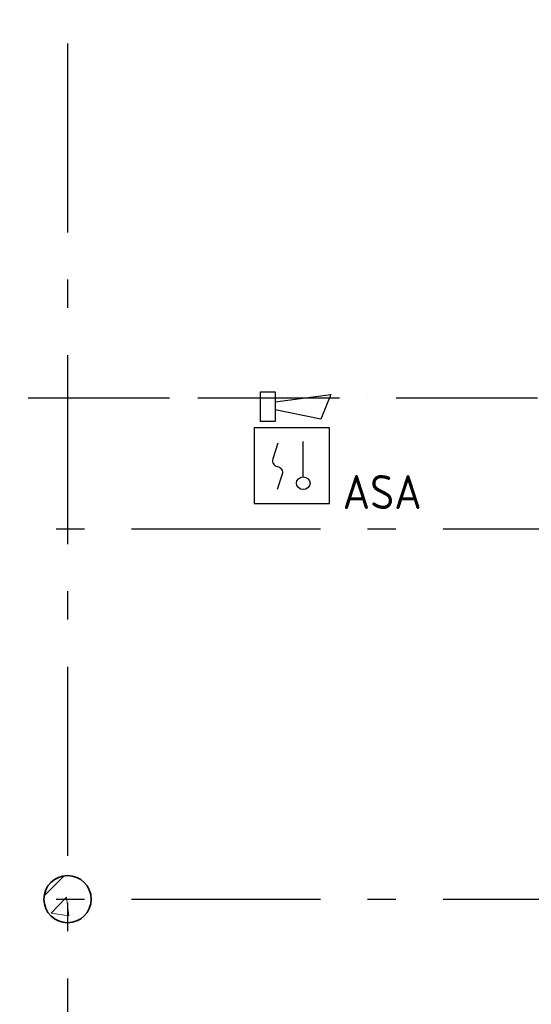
# Model space of a CAD drawing. Header units: millimetres. Extents: x -285236 to 84130, y -470 to 79511.
# Tile 86 of 192: x -1626 to 1085, y 38226 to 43439. Entities that reach past the tile are written whole.
import ezdxf
from ezdxf.enums import TextEntityAlignment as Align

# ---------------------------------------------------------------- set-up
doc = ezdxf.new("R2010")
doc.units = ezdxf.units.MM
doc.linetypes.add('NLRS_stramien', pattern=[1650, 1000, -250, 150, -250])
doc.linetypes.add('SW_doorsnedelijn', pattern=[1950, 750, -150, 0, -150, 750, -150])
doc.layers.add('EL6511--', color=3, linetype='Continuous')
doc.layers.add('XREF', color=254, linetype='Continuous')
doc.styles.add('STABICAD-018', font='ISOCP.SHX', dxfattribs={"height": 180})

# ---------------------------------------------------------------- blocks, each defined once
blk = doc.blocks.new('VB655IS2')
at = {"color": 0, "linetype": 'Continuous'}
blk.add_lwpolyline([(-1.667, 2.333), (-1.667, 3.909), (-0.89, 3.909), (-0.89, 2.333)], close=True, dxfattribs=at)
blk.add_lwpolyline([(-0.89, 3.371), (2.061, 3.756), (1.543, 2.449), (-0.89, 2.948)], dxfattribs=at)
blk = doc.blocks.new('*U140')
at = {"color": 0, "linetype": 'Continuous'}
for p, q in [((-2, 2), (-2, -2)), ((2, 2), (-2, 2)), ((2, -2), (2, 2)), ((0.605, -0.604), (0.605, 1.267)), ((-2, -2), (2, -2))]:
    blk.add_line(p, q, dxfattribs=at)
blk.add_lwpolyline([(-0.748, 1.188), (-1.011, 0.35, 0.457698), (-0.759, -0.056, -0.462378), (-0.514, -0.46), (-0.78, -1.266)], format="xyb", dxfattribs=at)
blk.add_ellipse((0.605, -0.933), major_axis=(0.367, 0), ratio=0.909091, dxfattribs=at)
at = {"color": 0, "linetype": 'Continuous', "lineweight": 100}
blk.add_blockref('VB655IS2', (0, 0), dxfattribs=at)
at = {"color": 0, "linetype": 'Continuous', "style": 'STABICAD-018'}
for tag, p in [('CODING1', (0.435, 11.731)), ('CODING2', (0.709, 9.271)), ('ARTICLECODE', (2.213, 7.029)), ('FIREPROTECTION_PANEL', (2.213, 4.719)), ('FIREPROTECTION_ZONE', (1.704, 2.423)), ('FIREPROTECTION_HARDWARENUMBER', (13.458, 0.267))]:
    blk.add_attdef(tag, text='', height=1.8, dxfattribs=at).set_placement(p, align=Align.MIDDLE)
blk.add_attdef('TEXT1', (3.529, -3.381), '', height=1.8, dxfattribs=at)

msp = doc.modelspace()

# ---------------------------------------------------------------- hatches: boundary and pattern name
at = {"layer": 'XREF', "lineweight": 9}
h = msp.add_hatch(dxfattribs=at)
h.set_pattern_fill('FP_73', color=256, style=0, pattern_type=2)
h.set_pattern_definition([(45, (-29773.96, 17038.6), (-407.2935, 407.2935), []), (50, (-29773.96, 17038.6), (753.123, -65.89), [78.75, -866.25]), (355, (-29774, 17038.6), (-145.689, 789.802), [63, -693]), (100.451, (-29711.2, 17033.14), (607.44, 723.908), [66.927, -736.199]), (46.184, (-29774, 17248.6), (1120.602, -173.798), [118.125, -1299.375]), (96.636, (-29680.6, 17234.1), (981.39, 1022.83), [100.39, -1104.3]), (351.184, (-29774, 17248.6), (981.4, 1022.82), [94.5, -1039.5]), (21, (-29668.96, 17196.1), (626.753, -422.75), [78.75, -866.25]), (326, (-29669, 17196.1), (255.481, 761.408), [63, -693]), (71.451, (-29616.7, 17160.9), (882.237, 338.651), [66.927, -736.199]), (37.5, (-29773.96, 17038.63), (12.7678, 349.5385), [3.353, -681.247, 3.353, -1395.772]), (37.5, (-29773.96, 17038.63), (12.7678, 349.5385), [-687.953, -700.147, 3.353, -692.272]), (7.5, (-29773.96, 17038.63), (276.223, 414.1323), [3.353, -397.747, 3.353, -665.497, -265.125]), (7.5, (-29773.96, 17038.63), (276.223, 414.1323), [-1069.95, 3.353, -261.772]), (327.5, (-30008.1, 17038.63), (560.5136, -23.6826), [3.353, -259.147, 3.353, -1902.397]), (327.5, (-30008.1, 17038.63), (560.5136, -23.6826), [-265.853, -815.647, 3.353, -1083.397]), (317.5, (-30113.1, 17038.63), (612.3455, 105.11), [3.353, -337.897, 3.353, -540.547, -771.75]), (317.5, (-30113.1, 17038.63), (612.3455, 105.11), [-885.15, 3.353, -768.397])])
h.paths.add_polyline_path([(-1372.1304, 38657.6047), (-1333.5032, 38663.7226), (-1298.6572, 38681.4776), (-1271.0032, 38709.1315), (-1253.2483, 38743.9776), (-1247.1304, 38782.6047), (-1253.2483, 38821.2318), (-1272.1304, 38857.205), (-1298.6572, 38883.7318), (-1333.5032, 38901.4867), (-1372.1304, 38907.6047), (-1410.7575, 38901.4867), (-1445.6035, 38883.7318), (-1473.2575, 38856.0778), (-1491.0124, 38821.2318), (-1497.1304, 38782.6047), (-1491.0124, 38743.9776), (-1473.2575, 38709.1315), (-1445.6035, 38681.4776), (-1410.7575, 38663.7226)])

# ---------------------------------------------------------------- linework, layer by layer
at = {"layer": 'XREF', "linetype": 'NLRS_stramien'}
for p, q in [((-1372.1304, 77962.7572), (-1372.1304, 8370.0218)), ((-47232.6128, 40742.6047), (64223.889, 40742.6047)), ((-47232.6128, 38782.6047), (64223.889, 38782.6047))]:
    msp.add_line(p, q, dxfattribs=at)
at = {"layer": 'XREF', "linetype": 'SW_doorsnedelijn'}
msp.add_line((-47483.8847, 41436.7758), (58162.061, 41436.7758), dxfattribs=at)
at = {"layer": 'XREF', "lineweight": 35}
for start, end in [(0, 180), (180, 0)]:
    msp.add_arc((-1372.1304, 38782.6047), 125, start, end, dxfattribs=at)

# ---------------------------------------------------------------- block references
at = {"layer": 'EL6511--', "linetype": 'Continuous', "lineweight": 100}
ref = msp.add_blockref('*U140', (-183.6716, 41078.0795), dxfattribs=dict(at, xscale=100, yscale=100, zscale=100))
ref.add_attrib('TEXT1', 'ASA', dxfattribs={"layer": '0', "color": 1, "linetype": 'Continuous', "lineweight": 100, "height": 180, "style": 'STABICAD-018'}).set_placement((294.8275, 40937.9095), align=Align.MIDDLE)

doc.saveas('drawing.dxf')
